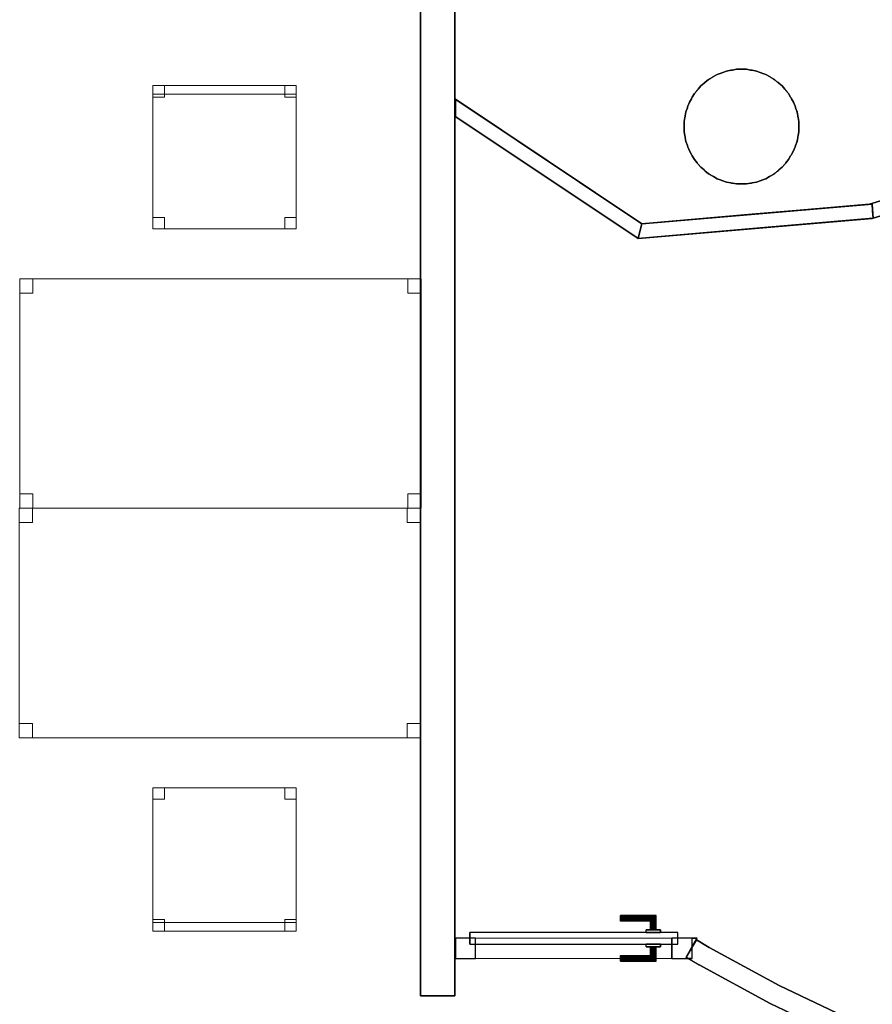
# Model space of a CAD drawing. Header units: metres. Extents: x 391.1 to 427.5, y 12.7 to 28.4.
# Tile 26 of 135: x 408.2 to 411.2, y 18.1 to 21.5. Entities that reach past the tile are written whole.
import ezdxf

# ---------------------------------------------------------------- set-up
doc = ezdxf.new("R2010")
doc.units = ezdxf.units.M
doc.layers.add('01_CARPINTERIA', color=5, linetype='Continuous', lineweight=25, true_color=0x0000ff)
doc.layers.add('01_SUELOS', color=7, linetype='Continuous', lineweight=25, true_color=0x007f00)
for name, color, linetype, lineweight in [('02_MOBILIARIO', 7, 'Continuous', 18), ('A-COLS-____-MCUT', 7, 'Continuous', 18), ('A-COLS-____-OTLN', 7, 'Continuous', 18), ('A-DETL-____-MBND', 7, 'Continuous', 18), ('A-GENM-____-OTLN', 7, 'Continuous', 18), ('A-WALL-____-MCUT', 7, 'Continuous', 25), ('A-WALL-____-OTLN', 7, 'Continuous', 25)]:
    doc.layers.add(name, color=color, linetype=linetype, lineweight=lineweight)

# ---------------------------------------------------------------- blocks, each defined once
blk = doc.blocks.new('Family - Pilar P1-154596-04_PCI_P1')
at = {"layer": 'A-COLS-____-MCUT', "color": 253, "true_color": 0xaaaaaa}
for start, end in [(360, 180), (180, 360)]:
    blk.add_arc((0.2, 0.2), 0.2, start, end, dxfattribs=at)
at = {"layer": 'A-COLS-____-OTLN', "color": 253, "true_color": 0xaaaaaa}
for start, end in [(360, 180), (180, 360)]:
    blk.add_arc((0.2, 0.2), 0.2, start, end, dxfattribs=at)
blk = doc.blocks.new('Family - Mampara P1-154651-04_PCI_P1')
at = {"layer": 'A-WALL-____-MCUT', "color": 253, "true_color": 0xaaaaaa}
for p, q in [((-0.0334, 0.05), (0, 0)), ((0.7484, 0.05), (-0.0334, 0.05)), ((0.7658, 0), (0.7484, 0.05)), ((0, 0), (0.7658, 0))]:
    blk.add_line(p, q, dxfattribs=at)
at = {"layer": 'A-WALL-____-OTLN', "color": 253, "true_color": 0xaaaaaa}
for p, q in [((-0.0334, 0.05), (0, 0)), ((0.7484, 0.05), (-0.0334, 0.05)), ((0.7658, 0), (0.7484, 0.05)), ((0, 0), (0.7658, 0))]:
    blk.add_line(p, q, dxfattribs=at)
at = {"layer": 'A-WALL-____-OTLN', "color": 253, "lineweight": 18, "true_color": 0xaaaaaa}
blk.add_line((0, 0), (0.7658, 0), dxfattribs=at)
blk = doc.blocks.new('Family - Envans P1-154785-04_PCI_P1')
at = {"layer": 'A-WALL-____-MCUT', "color": 253, "true_color": 0xaaaaaa}
for p, q in [((4.1002, 0.12), (0, 0.12)), ((0, 0.12), (0, 0)), ((0, 0), (4.1002, 0))]:
    blk.add_line(p, q, dxfattribs=at)
at = {"layer": 'A-WALL-____-OTLN', "color": 253, "true_color": 0xaaaaaa}
for p, q in [((4.1002, 0.12), (0, 0.12)), ((0, 0.12), (0, 0)), ((0, 0), (4.1002, 0))]:
    blk.add_line(p, q, dxfattribs=at)
at = {"layer": 'A-WALL-____-OTLN', "color": 253, "lineweight": 18, "true_color": 0xaaaaaa}
blk.add_line((0, 0), (4.1002, 0), dxfattribs=at)
blk = doc.blocks.new('Family - LONDR55-XX_ZZ-ARQ-CAA-M3D-Londres55-154851-04_PCI_P1')
at = {"layer": '01_CARPINTERIA', "color": 161, "true_color": 0xaaaaff}
for p, q in [((0.5752, 0.1487), (0.5752, 0.15)), ((0.5752, 0.15), (0.5752, 0.1487)), ((0.7002, 0.15), (0.5752, 0.15)), ((0.5752, 0.145), (0.5752, 0.1487)), ((0.5752, 0.1487), (0.5752, 0.145)), ((0.6989, 0.1487), (0.5752, 0.1487)), ((0.6989, 0.1487), (0.5752, 0.1487)), ((0.5752, 0.14), (0.5752, 0.145)), ((0.5752, 0.145), (0.5752, 0.14)), ((0.6952, 0.145), (0.5752, 0.145)), ((0.6952, 0.145), (0.5752, 0.145)), ((0.5752, 0.135), (0.5752, 0.14)), ((0.5752, 0.14), (0.5752, 0.135)), ((0.5752, 0.14), (0.6902, 0.14)), ((0.6902, 0.14), (0.5752, 0.14)), ((0.6852, 0.135), (0.6902, 0.14)), ((0.6902, 0.14), (0.6852, 0.135)), ((0.6952, 0.145), (0.6902, 0.14)), ((0.6902, 0.14), (0.6952, 0.145)), ((0.6902, 0.14), (0.6902, 0.1)), ((0.6902, 0.1), (0.6902, 0.14)), ((0.6989, 0.1487), (0.6952, 0.145)), ((0.6952, 0.145), (0.6989, 0.1487)), ((0.6952, 0.1), (0.6952, 0.145)), ((0.6952, 0.1), (0.6952, 0.145)), ((0.7002, 0.15), (0.6989, 0.1487)), ((0.6989, 0.1487), (0.7002, 0.15)), ((0.6989, 0.1), (0.6989, 0.1487)), ((0.6989, 0.1), (0.6989, 0.1487)), ((0.7002, 0.1), (0.7002, 0.15)), ((0.5752, 0.135), (0.5752, 0.1313)), ((0.5752, 0.1313), (0.5752, 0.135)), ((0.6852, 0.135), (0.5752, 0.135)), ((0.6852, 0.135), (0.5752, 0.135)), ((0.5752, 0.1313), (0.5752, 0.13)), ((0.5752, 0.13), (0.5752, 0.1313)), ((0.6816, 0.1313), (0.5752, 0.1313)), ((0.6816, 0.1313), (0.5752, 0.1313)), ((0.6802, 0.13), (0.5752, 0.13)), ((0.6802, 0.13), (0.6816, 0.1313)), ((0.6816, 0.1313), (0.6802, 0.13)), ((0.6802, 0.1), (0.6802, 0.13)), ((0.6816, 0.1313), (0.6852, 0.135)), ((0.6852, 0.135), (0.6816, 0.1313)), ((0.6816, 0.1), (0.6816, 0.1313)), ((0.6816, 0.1), (0.6816, 0.1313)), ((0.6852, 0.1), (0.6852, 0.135)), ((0.6852, 0.1), (0.6852, 0.135)), ((0.07, 0.07), (0, 0.07)), ((0, 0.07), (0, 0)), ((0.07, 0.07), (0, 0.07)), ((0, 0), (0, 0.07)), ((0.7752, 0.09), (0.05, 0.09)), ((0.05, 0.09), (0.05, 0.05)), ((0.7752, 0.09), (0.05, 0.09)), ((0.05, 0.05), (0.05, 0.09)), ((0.07, 0), (0.07, 0.07)), ((0.07, 0), (0.07, 0.07)), ((0.7152, 0.1), (0.6652, 0.1)), ((0.6652, 0.1), (0.7152, 0.1)), ((0.6652, 0.09), (0.6652, 0.1)), ((0.6652, 0.09), (0.6652, 0.1)), ((0.7152, 0.09), (0.6652, 0.09)), ((0.6652, 0.09), (0.7152, 0.09)), ((0.6816, 0.1), (0.6802, 0.1)), ((0.6802, 0.1), (0.6816, 0.1)), ((0.6852, 0.1), (0.6816, 0.1)), ((0.6816, 0.1), (0.6852, 0.1)), ((0.6902, 0.1), (0.6852, 0.1)), ((0.6852, 0.1), (0.6902, 0.1)), ((0.6952, 0.1), (0.6902, 0.1)), ((0.6902, 0.1), (0.6952, 0.1)), ((0.6952, 0.1), (0.6989, 0.1)), ((0.6989, 0.1), (0.6952, 0.1)), ((0.6989, 0.1), (0.7002, 0.1)), ((0.7002, 0.1), (0.6989, 0.1)), ((0.7152, 0.09), (0.7152, 0.1)), ((0.7152, 0.1), (0.7152, 0.09)), ((0.8252, 0.07), (0.7552, 0.07)), ((0.7552, 0.07), (0.7552, 0)), ((0.8252, 0.07), (0.7552, 0.07)), ((0.7552, 0), (0.7552, 0.07)), ((0.7752, 0.05), (0.7752, 0.09)), ((0.7752, 0.05), (0.7752, 0.09)), ((0.8252, 0), (0.8252, 0.07)), ((0.8252, 0), (0.8252, 0.07)), ((0.05, 0.05), (0.7752, 0.05)), ((0.05, 0.05), (0.7752, 0.05)), ((0.6652, 0.05), (0.7152, 0.05)), ((0.7152, 0.05), (0.6652, 0.05)), ((0.6652, 0.04), (0.6652, 0.05)), ((0.6652, 0.04), (0.6652, 0.05)), ((0.6652, 0.04), (0.7152, 0.04)), ((0.7152, 0.04), (0.6652, 0.04)), ((0.6816, 0.04), (0.6802, 0.04)), ((0.6802, 0.04), (0.6816, 0.04)), ((0.6802, 0.01), (0.6802, 0.04)), ((0.6852, 0.04), (0.6816, 0.04)), ((0.6816, 0.04), (0.6852, 0.04)), ((0.6816, 0.0087), (0.6816, 0.04)), ((0.6816, 0.0087), (0.6816, 0.04)), ((0.6852, 0.04), (0.6902, 0.04)), ((0.6902, 0.04), (0.6852, 0.04)), ((0.6852, 0.005), (0.6852, 0.04)), ((0.6852, 0.005), (0.6852, 0.04)), ((0.6902, 0.04), (0.6952, 0.04)), ((0.6952, 0.04), (0.6902, 0.04)), ((0.6902, 0.04), (0.6902, 0)), ((0.6902, 0), (0.6902, 0.04)), ((0.6952, 0.04), (0.6989, 0.04)), ((0.6989, 0.04), (0.6952, 0.04)), ((0.6952, -0.005), (0.6952, 0.04)), ((0.6952, -0.005), (0.6952, 0.04)), ((0.6989, 0.04), (0.7002, 0.04)), ((0.7002, 0.04), (0.6989, 0.04)), ((0.6989, -0.0087), (0.6989, 0.04)), ((0.6989, -0.0087), (0.6989, 0.04)), ((0.7002, -0.01), (0.7002, 0.04)), ((0.7152, 0.04), (0.7152, 0.05)), ((0.7152, 0.05), (0.7152, 0.04)), ((0, 0), (0.07, 0)), ((0, 0), (0.07, 0)), ((0.5752, 0.0087), (0.5752, 0.01)), ((0.5752, 0.01), (0.5752, 0.0087)), ((0.5752, 0.01), (0.6802, 0.01)), ((0.5752, 0.005), (0.5752, 0.0087)), ((0.5752, 0.0087), (0.5752, 0.005)), ((0.5752, 0.0087), (0.6816, 0.0087)), ((0.5752, 0.0087), (0.6816, 0.0087)), ((0.5752, 0), (0.5752, 0.005)), ((0.5752, 0.005), (0.5752, 0)), ((0.5752, 0.005), (0.6852, 0.005)), ((0.5752, 0.005), (0.6852, 0.005)), ((0.5752, -0.005), (0.5752, 0)), ((0.5752, 0), (0.5752, -0.005)), ((0.6902, 0), (0.5752, 0)), ((0.5752, 0), (0.6902, 0)), ((0.6816, 0.0087), (0.6802, 0.01)), ((0.6802, 0.01), (0.6816, 0.0087)), ((0.6852, 0.005), (0.6816, 0.0087)), ((0.6816, 0.0087), (0.6852, 0.005)), ((0.6902, 0), (0.6852, 0.005)), ((0.6852, 0.005), (0.6902, 0)), ((0.6952, -0.005), (0.6902, 0)), ((0.7552, 0), (0.8252, 0)), ((0.7552, 0), (0.8252, 0)), ((0.5752, -0.005), (0.5752, -0.0087)), ((0.5752, -0.0087), (0.5752, -0.005)), ((0.5752, -0.005), (0.6952, -0.005)), ((0.5752, -0.005), (0.6952, -0.005)), ((0.5752, -0.0087), (0.5752, -0.01)), ((0.5752, -0.01), (0.5752, -0.0087)), ((0.5752, -0.0087), (0.6989, -0.0087)), ((0.5752, -0.0087), (0.6989, -0.0087)), ((0.5752, -0.01), (0.7002, -0.01)), ((0.6902, 0), (0.6952, -0.005)), ((0.6952, -0.005), (0.6989, -0.0087)), ((0.6989, -0.0087), (0.6952, -0.005)), ((0.6989, -0.0087), (0.7002, -0.01)), ((0.7002, -0.01), (0.6989, -0.0087))]:
    blk.add_line(p, q, dxfattribs=at)
blk = doc.blocks.new('Family - Porta P1-154852-04_PCI_P1')
blk.add_blockref('Family - LONDR55-XX_ZZ-ARQ-CAA-M3D-Londres55-154851-04_PCI_P1', (0, 0))
blk = doc.blocks.new('Family - Envans P1-154955-04_PCI_P1')
at = {"layer": 'A-WALL-____-MCUT', "color": 253, "true_color": 0xaaaaaa}
for p, q in [((0.8435, 0.07), (0.8435, 0)), ((0.8458, 0.07), (0.8435, 0.07)), ((0.8458, 0), (0.8458, 0.07)), ((0.0183, 0.0311), (0, 0)), ((0, 0), (0.0183, 0)), ((0.0183, 0), (0.0183, 0.0311)), ((0.8435, 0), (0.8458, 0))]:
    blk.add_line(p, q, dxfattribs=at)
at = {"layer": 'A-WALL-____-OTLN', "color": 253, "true_color": 0xaaaaaa}
for p, q in [((0.8435, 0.07), (0.8435, 0)), ((0.8435, 0.07), (0.8458, 0.07)), ((0.8458, 0.07), (0.8458, 0)), ((0.0183, 0.0311), (0, 0)), ((0.0183, 0), (0, 0)), ((0.0183, 0), (0.0183, 0.0311)), ((0.8458, 0), (0.8435, 0))]:
    blk.add_line(p, q, dxfattribs=at)
at = {"layer": 'A-WALL-____-OTLN', "color": 253, "lineweight": 18, "true_color": 0xaaaaaa}
blk.add_line((0, 0), (0.8458, 0), dxfattribs=at)
blk = doc.blocks.new('Family - Vano de puerta P1-154957-04_PCI_P1')
at = {"layer": 'A-GENM-____-OTLN', "color": 253, "true_color": 0xaaaaaa}
for p, q in [((409.7493, 18.3096), (409.7493, 18.2396)), ((410.5745, 18.3096), (409.7493, 18.3096)), ((409.7493, 18.3096), (409.7493, 18.2396)), ((409.7493, 18.3096), (410.5745, 18.3096)), ((410.5745, 18.2396), (410.5745, 18.3096)), ((410.5745, 18.3096), (410.5745, 18.2396)), ((409.7493, 18.2396), (410.5745, 18.2396)), ((410.5745, 18.2396), (409.7493, 18.2396))]:
    blk.add_line(p, q, dxfattribs=at)
blk = doc.blocks.new('Family - Cadira d_Oficina_P1-155024-04_PCI_P1')
at = {"layer": 'A-DETL-____-MBND', "color": 253, "true_color": 0xaaaaaa}
for p, q in [((0, 0.46), (0, 0.5)), ((0, 0.5), (0.04, 0.5)), ((0.04, 0.5), (0, 0.5)), ((0, 0.5), (0, 0.46)), ((0, 0), (0, 0.5)), ((0, 0.5), (0.5, 0.5)), ((0.5, 0.5), (0, 0.5)), ((0, 0.5), (0, 0)), ((0, 0.47), (0, 0.5)), ((0, 0.5), (0.5, 0.5)), ((0.5, 0.5), (0, 0.5)), ((0, 0.5), (0, 0.47)), ((0.04, 0.5), (0.04, 0.46)), ((0.04, 0.46), (0.04, 0.5)), ((0.46, 0.46), (0.46, 0.5)), ((0.46, 0.5), (0.5, 0.5)), ((0.5, 0.5), (0.46, 0.5)), ((0.46, 0.5), (0.46, 0.46)), ((0.5, 0.5), (0.5, 0)), ((0.5, 0), (0.5, 0.5)), ((0.5, 0.5), (0.5, 0.47)), ((0.5, 0.47), (0.5, 0.5)), ((0.5, 0.5), (0.5, 0.46)), ((0.5, 0.46), (0.5, 0.5)), ((0.5, 0.47), (0, 0.47)), ((0, 0.47), (0.5, 0.47)), ((0.04, 0.46), (0, 0.46)), ((0, 0.46), (0.04, 0.46)), ((0.5, 0.46), (0.46, 0.46)), ((0.46, 0.46), (0.5, 0.46)), ((0, 0), (0, 0.04)), ((0, 0.04), (0.04, 0.04)), ((0.04, 0.04), (0, 0.04)), ((0, 0.04), (0, 0)), ((0.04, 0.04), (0.04, 0)), ((0.04, 0), (0.04, 0.04)), ((0.46, 0), (0.46, 0.04)), ((0.46, 0.04), (0.5, 0.04)), ((0.5, 0.04), (0.46, 0.04)), ((0.46, 0.04), (0.46, 0)), ((0.5, 0.04), (0.5, 0)), ((0.5, 0), (0.5, 0.04)), ((0.5, 0), (0, 0)), ((0, 0), (0.5, 0)), ((0.04, 0), (0, 0)), ((0, 0), (0.04, 0)), ((0.5, 0), (0.46, 0)), ((0.46, 0), (0.5, 0))]:
    blk.add_line(p, q, dxfattribs=at)
blk = doc.blocks.new('Family - Envans P1-155028-04_PCI_P1')
at = {"layer": 'A-WALL-____-MCUT', "color": 253, "true_color": 0xaaaaaa}
for p, q in [((5.7124, 0.9901), (5.7111, 0.9892)), ((5.7111, 0.9892), (5.7517, 0.9323)), ((5.7517, 0.9323), (5.7124, 0.9901)), ((5.6294, 0.9328), (5.3926, 0.787)), ((5.6535, 0.9494), (5.6294, 0.9328)), ((5.6941, 0.8924), (5.6535, 0.9494)), ((5.7438, 0.9267), (5.7479, 0.9296)), ((5.7476, 0.9293), (5.7438, 0.9267)), ((5.7517, 0.9322), (5.7476, 0.9293)), ((5.7479, 0.9296), (5.7517, 0.9323)), ((5.7517, 0.9323), (5.7517, 0.9322)), ((5.7517, 0.9322), (5.7517, 0.9322)), ((5.4277, 0.7265), (5.6677, 0.8742)), ((5.6677, 0.8742), (5.6941, 0.8924)), ((0.0355, 0.8037), (0.0202, 0.7777)), ((0.0799, 0.7765), (0.0355, 0.8037)), ((0.0202, 0.7777), (0.0202, 0.7388)), ((0.3246, 0.6443), (0.0799, 0.7765)), ((5.3926, 0.787), (5.1484, 0.6538)), ((0.0202, 0.7388), (0.0074, 0.7388)), ((0.0074, 0.7388), (0.045, 0.7158)), ((5.1803, 0.5915), (5.4277, 0.7265)), ((0.045, 0.7158), (0.2929, 0.5819)), ((5.1484, 0.6538), (4.8976, 0.5336)), ((0.5759, 0.5251), (0.3246, 0.6443)), ((4.9262, 0.4697), (5.1803, 0.5915)), ((0.2929, 0.5819), (0.5475, 0.461)), ((0.8331, 0.4191), (0.5759, 0.5251)), ((4.8976, 0.5336), (4.6408, 0.4266)), ((0.5475, 0.461), (0.8081, 0.3537)), ((4.6661, 0.3613), (4.9262, 0.4697)), ((1.0954, 0.3268), (0.8331, 0.4191)), ((4.6408, 0.4266), (4.3788, 0.3333)), ((0.8081, 0.3537), (1.0739, 0.2602)), ((4.4006, 0.2667), (4.6661, 0.3613)), ((1.3623, 0.2483), (1.0954, 0.3268)), ((4.3788, 0.3333), (4.1123, 0.2538)), ((1.0739, 0.2602), (1.3443, 0.1807)), ((1.6329, 0.1839), (1.3623, 0.2483)), ((4.1123, 0.2538), (3.842, 0.1883)), ((4.1306, 0.1862), (4.4006, 0.2667)), ((1.3443, 0.1807), (1.6184, 0.1154)), ((1.9064, 0.1338), (1.6329, 0.1839)), ((3.842, 0.1883), (3.5686, 0.1371)), ((3.8567, 0.1198), (4.1306, 0.1862)), ((1.6184, 0.1154), (1.8956, 0.0646)), ((2.1823, 0.098), (1.9064, 0.1338)), ((3.5686, 0.1371), (3.2929, 0.1002)), ((3.5797, 0.0679), (3.8567, 0.1198)), ((2.4596, 0.0768), (2.1823, 0.098)), ((2.7376, 0.07), (2.4596, 0.0768)), ((3.0157, 0.0779), (2.7376, 0.07)), ((3.2929, 0.1002), (3.0157, 0.0779)), ((1.8956, 0.0646), (2.1751, 0.0284)), ((3.3004, 0.0306), (3.5797, 0.0679)), ((2.1751, 0.0284), (2.4561, 0.0068)), ((2.4561, 0.0068), (2.7378, 0)), ((2.7378, 0), (3.0195, 0.0079)), ((3.0195, 0.0079), (3.3004, 0.0306))]:
    blk.add_line(p, q, dxfattribs=at)
at = {"layer": 'A-WALL-____-OTLN', "color": 253, "true_color": 0xaaaaaa}
for p, q in [((5.7124, 0.9901), (5.7111, 0.9892)), ((5.7517, 0.9323), (5.7111, 0.9892)), ((5.7124, 0.9901), (5.7517, 0.9323)), ((5.3926, 0.787), (5.6294, 0.9328)), ((5.6294, 0.9328), (5.6535, 0.9494)), ((5.6535, 0.9494), (5.6941, 0.8924)), ((5.7438, 0.9267), (5.7517, 0.9323)), ((5.7438, 0.9267), (5.7517, 0.9323)), ((5.7517, 0.9322), (5.7438, 0.9267)), ((5.7438, 0.9267), (5.7517, 0.9322)), ((5.7479, 0.9296), (5.7438, 0.9267)), ((5.7476, 0.9293), (5.7438, 0.9267)), ((5.7476, 0.9293), (5.7517, 0.9322)), ((5.7479, 0.9296), (5.7517, 0.9323)), ((5.7517, 0.9322), (5.7517, 0.9323)), ((5.7517, 0.9323), (5.7517, 0.9322)), ((5.7517, 0.9322), (5.7517, 0.9323)), ((5.7517, 0.9322), (5.7517, 0.9322)), ((5.6677, 0.8742), (5.4277, 0.7265)), ((5.6941, 0.8924), (5.6677, 0.8742)), ((0.0355, 0.8037), (0, 0.7433)), ((0.0355, 0.8037), (0.0799, 0.7765)), ((0, 0.7433), (0.0202, 0.7777)), ((0.0202, 0.7777), (0.0202, 0.7388)), ((0.0799, 0.7765), (0.3246, 0.6443)), ((5.1484, 0.6538), (5.3926, 0.787)), ((0.0074, 0.7388), (0, 0.7433)), ((0, 0.7433), (0.045, 0.7158)), ((0.0202, 0.7388), (0.0074, 0.7388)), ((5.4277, 0.7265), (5.1803, 0.5915)), ((0.2929, 0.5819), (0.045, 0.7158)), ((4.8976, 0.5336), (5.1484, 0.6538)), ((0.3246, 0.6443), (0.5759, 0.5251)), ((5.1803, 0.5915), (4.9262, 0.4697)), ((0.5475, 0.461), (0.2929, 0.5819)), ((0.5759, 0.5251), (0.8331, 0.4191)), ((4.6408, 0.4266), (4.8976, 0.5336)), ((0.8081, 0.3537), (0.5475, 0.461)), ((4.9262, 0.4697), (4.6661, 0.3613)), ((0.8331, 0.4191), (1.0954, 0.3268)), ((4.3788, 0.3333), (4.6408, 0.4266)), ((1.0739, 0.2602), (0.8081, 0.3537)), ((4.6661, 0.3613), (4.4006, 0.2667)), ((1.0954, 0.3268), (1.3623, 0.2483)), ((4.1123, 0.2538), (4.3788, 0.3333)), ((1.3443, 0.1807), (1.0739, 0.2602)), ((1.3623, 0.2483), (1.6329, 0.1839)), ((3.842, 0.1883), (4.1123, 0.2538)), ((4.4006, 0.2667), (4.1306, 0.1862)), ((1.6184, 0.1154), (1.3443, 0.1807)), ((1.6329, 0.1839), (1.9064, 0.1338)), ((3.5686, 0.1371), (3.842, 0.1883)), ((4.1306, 0.1862), (3.8567, 0.1198)), ((1.8956, 0.0646), (1.6184, 0.1154)), ((1.9064, 0.1338), (2.1823, 0.098)), ((3.2929, 0.1002), (3.5686, 0.1371)), ((3.8567, 0.1198), (3.5797, 0.0679)), ((2.1823, 0.098), (2.4596, 0.0768)), ((2.4596, 0.0768), (2.7376, 0.07)), ((2.7376, 0.07), (3.0157, 0.0779)), ((3.0157, 0.0779), (3.2929, 0.1002)), ((2.1751, 0.0284), (1.8956, 0.0646)), ((3.5797, 0.0679), (3.3004, 0.0306)), ((2.4561, 0.0068), (2.1751, 0.0284)), ((2.7378, 0), (2.4561, 0.0068)), ((3.0195, 0.0079), (2.7378, 0)), ((3.3004, 0.0306), (3.0195, 0.0079))]:
    blk.add_line(p, q, dxfattribs=at)
blk = doc.blocks.new('Family - Mampara P1-155043-04_PCI_P1')
at = {"layer": 'A-WALL-____-MCUT', "color": 253, "true_color": 0xaaaaaa}
for p, q in [((0.0084, 0.024), (0.0176, 0.0499)), ((0.0176, 0.05), (0.0175, 0.05)), ((0.0175, 0.05), (0.404, 0.05)), ((0.0176, 0.0499), (0.0176, 0.05)), ((0.404, 0.05), (0.8232, 0.05)), ((0.8232, 0.05), (0.8232, 0.026)), ((0, 0), (0.0084, 0.024)), ((0.4283, 0), (0, 0)), ((0.8232, 0), (0.4283, 0)), ((0.8232, 0.026), (0.8232, 0))]:
    blk.add_line(p, q, dxfattribs=at)
at = {"layer": 'A-WALL-____-OTLN', "color": 253, "true_color": 0xaaaaaa}
for p, q in [((0.0176, 0.0499), (0, 0)), ((0.0176, 0.0499), (0, 0)), ((0.0176, 0.0499), (0.0084, 0.024)), ((0.0175, 0.05), (0.0176, 0.0499)), ((0.0175, 0.05), (0.0176, 0.05)), ((0.0175, 0.05), (0.0176, 0.0499)), ((0.0175, 0.05), (0.8232, 0.05)), ((0.8232, 0.05), (0.0175, 0.05)), ((0.404, 0.05), (0.0175, 0.05)), ((0.0176, 0.05), (0.0176, 0.0499)), ((0.8232, 0.05), (0.404, 0.05)), ((0.8232, 0.05), (0.8232, 0)), ((0.8232, 0), (0.8232, 0.05)), ((0.8232, 0.026), (0.8232, 0.05)), ((0.0084, 0.024), (0, 0)), ((0.8232, 0), (0.8232, 0.026)), ((0.8232, 0), (0, 0)), ((0, 0), (0.8232, 0)), ((0, 0), (0.4283, 0)), ((0.4283, 0), (0.8232, 0))]:
    blk.add_line(p, q, dxfattribs=at)
at = {"layer": 'A-WALL-____-OTLN', "color": 253, "lineweight": 18, "true_color": 0xaaaaaa}
blk.add_line((0, 0), (0.8232, 0), dxfattribs=at)
blk = doc.blocks.new('Family - LONDR55-XX_ZZ-ARQ-CAA-M3D-Londres55-155045-04_PCI_P1')
at = {"layer": '01_SUELOS', "color": 9, "true_color": 0xaad4aa}
for p, q in [((11.3298, 4.9888), (11.3298, 8.989)), ((11.3298, 8.989), (11.3298, 4.9888)), ((14.3193, 8.1388), (12.9062, 7.6988)), ((12.9062, 7.6988), (14.3193, 8.1388)), ((11.4498, 8.0556), (11.4498, 4.9888)), ((11.4498, 4.9888), (11.4498, 8.0556)), ((12.0892, 7.6288), (11.4498, 8.0556)), ((11.4498, 8.0556), (12.0892, 7.6288)), ((12.9062, 7.6988), (12.0892, 7.6288)), ((12.0892, 7.6288), (12.9062, 7.6988)), ((11.4498, 4.9888), (11.3298, 4.9888)), ((11.3298, 4.9888), (11.4498, 4.9888))]:
    blk.add_line(p, q, dxfattribs=at)
blk = doc.blocks.new('Family - Cadira d_Oficina_P1-155129-04_PCI_P1')
at = {"layer": 'A-DETL-____-MBND', "color": 253, "true_color": 0xaaaaaa}
for p, q in [((0, 0.46), (0, 0.5)), ((0, 0.5), (0.04, 0.5)), ((0.04, 0.5), (0, 0.5)), ((0, 0.5), (0, 0.46)), ((0, 0.5), (0.5, 0.5)), ((0, 0), (0, 0.5)), ((0.5, 0.5), (0, 0.5)), ((0, 0.5), (0, 0)), ((0.04, 0.5), (0.04, 0.46)), ((0.04, 0.46), (0.04, 0.5)), ((0.46, 0.46), (0.46, 0.5)), ((0.46, 0.5), (0.5, 0.5)), ((0.5, 0.5), (0.46, 0.5)), ((0.46, 0.5), (0.46, 0.46)), ((0.5, 0.5), (0.5, 0.46)), ((0.5, 0.46), (0.5, 0.5)), ((0.5, 0.5), (0.5, 0)), ((0.5, 0), (0.5, 0.5)), ((0.04, 0.46), (0, 0.46)), ((0, 0.46), (0.04, 0.46)), ((0.5, 0.46), (0.46, 0.46)), ((0.46, 0.46), (0.5, 0.46)), ((0, 0), (0, 0.04)), ((0, 0.04), (0.04, 0.04)), ((0.04, 0.04), (0, 0.04)), ((0, 0.04), (0, 0)), ((0.04, 0.04), (0.04, 0)), ((0.04, 0), (0.04, 0.04)), ((0.46, 0), (0.46, 0.04)), ((0.46, 0.04), (0.5, 0.04)), ((0.5, 0.04), (0.46, 0.04)), ((0.46, 0.04), (0.46, 0)), ((0.5, 0.04), (0.5, 0)), ((0.5, 0), (0.5, 0.04)), ((0, 0), (0, 0.03)), ((0, 0.03), (0.5, 0.03)), ((0.5, 0.03), (0, 0.03)), ((0, 0.03), (0, 0)), ((0.5, 0), (0, 0)), ((0, 0), (0.5, 0)), ((0.04, 0), (0, 0)), ((0, 0), (0.04, 0)), ((0.5, 0), (0, 0)), ((0, 0), (0.5, 0)), ((0.5, 0), (0.46, 0)), ((0.5, 0.03), (0.5, 0)), ((0.5, 0), (0.5, 0.03)), ((0.46, 0), (0.5, 0))]:
    blk.add_line(p, q, dxfattribs=at)
blk = doc.blocks.new('Family - Taula 140X80_P1-155148-04_PCI_P1')
at = {"layer": 'A-DETL-____-MBND', "color": 253, "true_color": 0xaaaaaa}
for p, q in [((0, 0.8001), (1.4, 0.8001)), ((0, 0), (0, 0.8001)), ((1.4, 0.8001), (0, 0.8001)), ((0, 0.8001), (0, 0)), ((0, 0.8001), (0.0464, 0.8001)), ((0, 0.7501), (0, 0.8001)), ((0.0464, 0.8001), (0, 0.8001)), ((0, 0.8001), (0, 0.7501)), ((0.0464, 0.8001), (0.0464, 0.7501)), ((0.0464, 0.7501), (0.0464, 0.8001)), ((1.3536, 0.8001), (1.4, 0.8001)), ((1.3536, 0.7501), (1.3536, 0.8001)), ((1.4, 0.8001), (1.3536, 0.8001)), ((1.3536, 0.8001), (1.3536, 0.7501)), ((1.4, 0.8001), (1.4, 0)), ((1.4, 0), (1.4, 0.8001)), ((1.4, 0.8001), (1.4, 0.7501)), ((1.4, 0.7501), (1.4, 0.8001)), ((0.0464, 0.7501), (0, 0.7501)), ((0, 0.7501), (0.0464, 0.7501)), ((1.4, 0.7501), (1.3536, 0.7501)), ((1.3536, 0.7501), (1.4, 0.7501)), ((0, 0.05), (0.0464, 0.05)), ((0, 0), (0, 0.05)), ((0.0464, 0.05), (0, 0.05)), ((0, 0.05), (0, 0)), ((0.0464, 0.05), (0.0464, 0)), ((0.0464, 0), (0.0464, 0.05)), ((1.3536, 0.05), (1.4, 0.05)), ((1.3536, 0), (1.3536, 0.05)), ((1.4, 0.05), (1.3536, 0.05)), ((1.3536, 0.05), (1.3536, 0)), ((1.4, 0.05), (1.4, 0)), ((1.4, 0), (1.4, 0.05)), ((1.4, 0), (0, 0)), ((0, 0), (1.4, 0)), ((0, 0), (0.0464, 0)), ((1.4, 0), (1.3536, 0)), ((1.3536, 0), (1.4, 0)), ((0.0464, 0), (0, 0))]:
    blk.add_line(p, q, dxfattribs=at)
blk = doc.blocks.new('Family - Paviment P1-155152-04_PCI_P1')
at = {"layer": '01_SUELOS', "color": 9, "true_color": 0xaad4aa}
for p, q in [((0, 1.4587), (0, 0.4356)), ((0, 0.4356), (0, 1.4587)), ((0.9026, 0.5131), (0.9153, 0.5204)), ((0.9153, 0.5204), (0.9026, 0.5131)), ((0.9153, 0.5204), (0.929, 0.5254)), ((0.929, 0.5254), (0.9153, 0.5204)), ((0.929, 0.5254), (0.9316, 0.5266)), ((0.9316, 0.5266), (0.929, 0.5254)), ((0.9316, 0.5266), (0.9344, 0.5274)), ((0.9344, 0.5274), (0.9316, 0.5266)), ((0.9344, 0.5274), (0.9481, 0.5324)), ((0.9481, 0.5324), (0.9344, 0.5274)), ((0.9481, 0.5324), (0.9625, 0.5349)), ((0.9625, 0.5349), (0.9481, 0.5324)), ((0.9625, 0.5349), (0.9653, 0.5356)), ((0.9653, 0.5356), (0.9625, 0.5349)), ((0.9653, 0.5356), (0.9682, 0.5359)), ((0.9682, 0.5359), (0.9653, 0.5356)), ((0.9682, 0.5359), (0.9825, 0.5384)), ((0.9825, 0.5384), (0.9682, 0.5359)), ((0.9825, 0.5384), (1.0175, 0.5384)), ((1.0175, 0.5384), (0.9825, 0.5384)), ((1.0175, 0.5384), (1.0318, 0.5359)), ((1.0318, 0.5359), (1.0175, 0.5384)), ((1.0318, 0.5359), (1.0347, 0.5356)), ((1.0347, 0.5356), (1.0318, 0.5359)), ((1.0347, 0.5356), (1.0375, 0.5349)), ((1.0375, 0.5349), (1.0347, 0.5356)), ((1.0375, 0.5349), (1.0519, 0.5324)), ((1.0519, 0.5324), (1.0375, 0.5349)), ((1.0519, 0.5324), (1.0656, 0.5274)), ((1.0656, 0.5274), (1.0519, 0.5324)), ((1.0656, 0.5274), (1.0684, 0.5266)), ((1.0684, 0.5266), (1.0656, 0.5274)), ((1.0684, 0.5266), (1.071, 0.5254)), ((1.071, 0.5254), (1.0684, 0.5266)), ((1.071, 0.5254), (1.0847, 0.5204)), ((1.0847, 0.5204), (1.071, 0.5254)), ((1.0847, 0.5204), (1.0974, 0.5131)), ((1.0974, 0.5131), (1.0847, 0.5204)), ((0.8582, 0.4805), (0.8694, 0.4898)), ((0.8694, 0.4898), (0.8582, 0.4805)), ((0.8694, 0.4898), (0.8714, 0.4919)), ((0.8714, 0.4919), (0.8694, 0.4898)), ((0.8714, 0.4919), (0.8738, 0.4936)), ((0.8738, 0.4936), (0.8714, 0.4919)), ((0.8738, 0.4936), (0.885, 0.5029)), ((0.885, 0.5029), (0.8738, 0.4936)), ((0.885, 0.5029), (0.8976, 0.5102)), ((0.8976, 0.5102), (0.885, 0.5029)), ((0.8976, 0.5102), (0.9, 0.5119)), ((0.9, 0.5119), (0.8976, 0.5102)), ((0.9, 0.5119), (0.9026, 0.5131)), ((0.9026, 0.5131), (0.9, 0.5119)), ((1.0974, 0.5131), (1.1, 0.5119)), ((1.1, 0.5119), (1.0974, 0.5131)), ((1.1, 0.5119), (1.1024, 0.5102)), ((1.1024, 0.5102), (1.1, 0.5119)), ((1.1024, 0.5102), (1.115, 0.5029)), ((1.115, 0.5029), (1.1024, 0.5102)), ((1.115, 0.5029), (1.1262, 0.4936)), ((1.1262, 0.4936), (1.115, 0.5029)), ((1.1262, 0.4936), (1.1286, 0.4919)), ((1.1286, 0.4919), (1.1262, 0.4936)), ((1.1286, 0.4919), (1.1306, 0.4898)), ((1.1306, 0.4898), (1.1286, 0.4919)), ((1.1306, 0.4898), (1.1418, 0.4805)), ((1.1418, 0.4805), (1.1306, 0.4898)), ((1.4467, 0.068), (2.86, 0.5081)), ((2.86, 0.5081), (1.4467, 0.068)), ((0.8285, 0.4411), (0.8358, 0.4537)), ((0.8358, 0.4537), (0.8285, 0.4411)), ((0.8358, 0.4537), (0.8451, 0.4649)), ((0.8451, 0.4649), (0.8358, 0.4537)), ((0.8451, 0.4649), (0.8468, 0.4672)), ((0.8468, 0.4672), (0.8451, 0.4649)), ((0.8468, 0.4672), (0.8489, 0.4693)), ((0.8489, 0.4693), (0.8468, 0.4672)), ((0.8489, 0.4693), (0.8582, 0.4805)), ((0.8582, 0.4805), (0.8489, 0.4693)), ((1.1418, 0.4805), (1.1511, 0.4693)), ((1.1511, 0.4693), (1.1418, 0.4805)), ((1.1511, 0.4693), (1.1532, 0.4672)), ((1.1532, 0.4672), (1.1511, 0.4693)), ((1.1532, 0.4672), (1.1549, 0.4649)), ((1.1549, 0.4649), (1.1532, 0.4672)), ((1.1549, 0.4649), (1.1642, 0.4537)), ((1.1642, 0.4537), (1.1549, 0.4649)), ((1.1642, 0.4537), (1.1715, 0.4411)), ((1.1715, 0.4411), (1.1642, 0.4537)), ((0, 0.4356), (0.6526, 0)), ((0.6526, 0), (0, 0.4356)), ((0.8133, 0.4097), (0.8183, 0.4234)), ((0.8183, 0.4234), (0.8133, 0.4097)), ((0.8183, 0.4234), (0.8256, 0.436)), ((0.8256, 0.436), (0.8183, 0.4234)), ((0.8256, 0.436), (0.8268, 0.4387)), ((0.8268, 0.4387), (0.8256, 0.436)), ((0.8268, 0.4387), (0.8285, 0.4411)), ((0.8285, 0.4411), (0.8268, 0.4387)), ((1.1715, 0.4411), (1.1732, 0.4387)), ((1.1732, 0.4387), (1.1715, 0.4411)), ((1.1732, 0.4387), (1.1744, 0.436)), ((1.1744, 0.436), (1.1732, 0.4387)), ((1.1744, 0.436), (1.1817, 0.4234)), ((1.1817, 0.4234), (1.1744, 0.436)), ((1.1817, 0.4234), (1.1867, 0.4097)), ((1.1867, 0.4097), (1.1817, 0.4234)), ((0.8038, 0.3762), (0.8063, 0.3906)), ((0.8063, 0.3906), (0.8038, 0.3762)), ((0.8063, 0.3906), (0.8113, 0.4043)), ((0.8113, 0.4043), (0.8063, 0.3906)), ((0.8113, 0.4043), (0.8121, 0.4071)), ((0.8121, 0.4071), (0.8113, 0.4043)), ((0.8121, 0.4071), (0.8133, 0.4097)), ((0.8133, 0.4097), (0.8121, 0.4071)), ((1.1867, 0.4097), (1.1879, 0.4071)), ((1.1879, 0.4071), (1.1867, 0.4097)), ((1.1879, 0.4071), (1.1887, 0.4043)), ((1.1887, 0.4043), (1.1879, 0.4071)), ((1.1887, 0.4043), (1.1937, 0.3906)), ((1.1937, 0.3906), (1.1887, 0.4043)), ((1.1937, 0.3906), (1.1962, 0.3762)), ((1.1962, 0.3762), (1.1937, 0.3906)), ((0.8003, 0.3562), (0.8028, 0.3705)), ((0.8028, 0.3705), (0.8003, 0.3562)), ((0.8003, 0.3212), (0.8003, 0.3562)), ((0.8003, 0.3562), (0.8003, 0.3212)), ((0.8028, 0.3705), (0.803, 0.3734)), ((0.803, 0.3734), (0.8028, 0.3705)), ((0.803, 0.3734), (0.8038, 0.3762)), ((0.8038, 0.3762), (0.803, 0.3734)), ((1.1962, 0.3762), (1.197, 0.3734)), ((1.197, 0.3734), (1.1962, 0.3762)), ((1.197, 0.3734), (1.1972, 0.3705)), ((1.1972, 0.3705), (1.197, 0.3734)), ((1.1972, 0.3705), (1.1997, 0.3562)), ((1.1997, 0.3562), (1.1972, 0.3705)), ((1.1997, 0.3562), (1.1997, 0.3212)), ((1.1997, 0.3212), (1.1997, 0.3562)), ((0.8028, 0.3069), (0.8003, 0.3212)), ((0.8003, 0.3212), (0.8028, 0.3069)), ((1.1997, 0.3212), (1.1972, 0.3069)), ((1.1972, 0.3069), (1.1997, 0.3212)), ((0.803, 0.304), (0.8028, 0.3069)), ((0.8028, 0.3069), (0.803, 0.304)), ((0.8038, 0.3011), (0.803, 0.304)), ((0.803, 0.304), (0.8038, 0.3011)), ((0.8063, 0.2868), (0.8038, 0.3011)), ((0.8038, 0.3011), (0.8063, 0.2868)), ((0.8113, 0.2731), (0.8063, 0.2868)), ((0.8063, 0.2868), (0.8113, 0.2731)), ((1.1937, 0.2868), (1.1887, 0.2731)), ((1.1887, 0.2731), (1.1937, 0.2868)), ((1.1962, 0.3011), (1.1937, 0.2868)), ((1.1937, 0.2868), (1.1962, 0.3011)), ((1.197, 0.304), (1.1962, 0.3011)), ((1.1962, 0.3011), (1.197, 0.304)), ((1.1972, 0.3069), (1.197, 0.304)), ((1.197, 0.304), (1.1972, 0.3069)), ((0.8121, 0.2703), (0.8113, 0.2731)), ((0.8113, 0.2731), (0.8121, 0.2703)), ((0.8133, 0.2676), (0.8121, 0.2703)), ((0.8121, 0.2703), (0.8133, 0.2676)), ((0.8183, 0.2539), (0.8133, 0.2676)), ((0.8133, 0.2676), (0.8183, 0.2539)), ((0.8256, 0.2413), (0.8183, 0.2539)), ((0.8183, 0.2539), (0.8256, 0.2413)), ((0.8268, 0.2387), (0.8256, 0.2413)), ((0.8256, 0.2413), (0.8268, 0.2387)), ((1.1744, 0.2413), (1.1732, 0.2387)), ((1.1732, 0.2387), (1.1744, 0.2413)), ((1.1817, 0.2539), (1.1744, 0.2413)), ((1.1744, 0.2413), (1.1817, 0.2539)), ((1.1867, 0.2676), (1.1817, 0.2539)), ((1.1817, 0.2539), (1.1867, 0.2676)), ((1.1879, 0.2703), (1.1867, 0.2676)), ((1.1867, 0.2676), (1.1879, 0.2703)), ((1.1887, 0.2731), (1.1879, 0.2703)), ((1.1879, 0.2703), (1.1887, 0.2731)), ((0.8285, 0.2363), (0.8268, 0.2387)), ((0.8268, 0.2387), (0.8285, 0.2363)), ((0.8358, 0.2237), (0.8285, 0.2363)), ((0.8285, 0.2363), (0.8358, 0.2237)), ((0.8451, 0.2125), (0.8358, 0.2237)), ((0.8358, 0.2237), (0.8451, 0.2125)), ((0.8468, 0.2101), (0.8451, 0.2125)), ((0.8451, 0.2125), (0.8468, 0.2101)), ((0.8489, 0.2081), (0.8468, 0.2101)), ((0.8468, 0.2101), (0.8489, 0.2081)), ((0.8582, 0.1969), (0.8489, 0.2081)), ((0.8489, 0.2081), (0.8582, 0.1969)), ((1.1511, 0.2081), (1.1418, 0.1969)), ((1.1418, 0.1969), (1.1511, 0.2081)), ((1.1532, 0.2101), (1.1511, 0.2081)), ((1.1511, 0.2081), (1.1532, 0.2101)), ((1.1549, 0.2125), (1.1532, 0.2101)), ((1.1532, 0.2101), (1.1549, 0.2125)), ((1.1642, 0.2237), (1.1549, 0.2125)), ((1.1549, 0.2125), (1.1642, 0.2237)), ((1.1715, 0.2363), (1.1642, 0.2237)), ((1.1642, 0.2237), (1.1715, 0.2363)), ((1.1732, 0.2387), (1.1715, 0.2363)), ((1.1715, 0.2363), (1.1732, 0.2387)), ((0.8694, 0.1875), (0.8582, 0.1969)), ((0.8582, 0.1969), (0.8694, 0.1875)), ((0.8714, 0.1855), (0.8694, 0.1875)), ((0.8694, 0.1875), (0.8714, 0.1855)), ((0.8738, 0.1838), (0.8714, 0.1855)), ((0.8714, 0.1855), (0.8738, 0.1838)), ((0.885, 0.1744), (0.8738, 0.1838)), ((0.8738, 0.1838), (0.885, 0.1744)), ((0.8976, 0.1672), (0.885, 0.1744)), ((0.885, 0.1744), (0.8976, 0.1672)), ((1.115, 0.1744), (1.1024, 0.1672)), ((1.1024, 0.1672), (1.115, 0.1744)), ((1.1262, 0.1838), (1.115, 0.1744)), ((1.115, 0.1744), (1.1262, 0.1838)), ((1.1286, 0.1855), (1.1262, 0.1838)), ((1.1262, 0.1838), (1.1286, 0.1855)), ((1.1306, 0.1875), (1.1286, 0.1855)), ((1.1286, 0.1855), (1.1306, 0.1875)), ((1.1418, 0.1969), (1.1306, 0.1875)), ((1.1306, 0.1875), (1.1418, 0.1969)), ((0.9, 0.1655), (0.8976, 0.1672)), ((0.8976, 0.1672), (0.9, 0.1655)), ((0.9026, 0.1642), (0.9, 0.1655)), ((0.9, 0.1655), (0.9026, 0.1642)), ((0.9153, 0.157), (0.9026, 0.1642)), ((0.9026, 0.1642), (0.9153, 0.157)), ((0.929, 0.152), (0.9153, 0.157)), ((0.9153, 0.157), (0.929, 0.152)), ((0.9316, 0.1507), (0.929, 0.152)), ((0.929, 0.152), (0.9316, 0.1507)), ((0.9344, 0.15), (0.9316, 0.1507)), ((0.9316, 0.1507), (0.9344, 0.15)), ((0.9481, 0.145), (0.9344, 0.15)), ((0.9344, 0.15), (0.9481, 0.145)), ((0.9625, 0.1425), (0.9481, 0.145)), ((0.9481, 0.145), (0.9625, 0.1425)), ((0.9653, 0.1417), (0.9625, 0.1425)), ((0.9625, 0.1425), (0.9653, 0.1417)), ((0.9682, 0.1415), (0.9653, 0.1417)), ((0.9653, 0.1417), (0.9682, 0.1415)), ((0.9825, 0.1389), (0.9682, 0.1415)), ((0.9682, 0.1415), (0.9825, 0.1389)), ((1.0175, 0.1389), (0.9825, 0.1389)), ((0.9825, 0.1389), (1.0175, 0.1389)), ((1.0318, 0.1415), (1.0175, 0.1389)), ((1.0175, 0.1389), (1.0318, 0.1415)), ((1.0347, 0.1417), (1.0318, 0.1415)), ((1.0318, 0.1415), (1.0347, 0.1417)), ((1.0375, 0.1425), (1.0347, 0.1417)), ((1.0347, 0.1417), (1.0375, 0.1425)), ((1.0519, 0.145), (1.0375, 0.1425)), ((1.0375, 0.1425), (1.0519, 0.145)), ((1.0656, 0.15), (1.0519, 0.145)), ((1.0519, 0.145), (1.0656, 0.15)), ((1.0684, 0.1507), (1.0656, 0.15)), ((1.0656, 0.15), (1.0684, 0.1507)), ((1.071, 0.152), (1.0684, 0.1507)), ((1.0684, 0.1507), (1.071, 0.152)), ((1.0847, 0.157), (1.071, 0.152)), ((1.071, 0.152), (1.0847, 0.157)), ((1.0974, 0.1642), (1.0847, 0.157)), ((1.0847, 0.157), (1.0974, 0.1642)), ((1.1, 0.1655), (1.0974, 0.1642)), ((1.0974, 0.1642), (1.1, 0.1655)), ((1.1024, 0.1672), (1.1, 0.1655)), ((1.1, 0.1655), (1.1024, 0.1672)), ((0.6526, 0), (1.4467, 0.068)), ((1.4467, 0.068), (0.6526, 0))]:
    blk.add_line(p, q, dxfattribs=at)
blk = doc.blocks.new('Family - Mampara P1-155183-04_PCI_P1')
at = {"layer": 'A-WALL-____-MCUT', "color": 253, "true_color": 0xaaaaaa}
for p, q in [((0.0106, 0.0482), (0, 0)), ((1.4824, 0.05), (0.0022, 0.05)), ((0.0022, 0.05), (0.0106, 0.0482)), ((1.4767, 0), (1.4824, 0.05)), ((0, 0), (1.4767, 0))]:
    blk.add_line(p, q, dxfattribs=at)
at = {"layer": 'A-WALL-____-OTLN', "color": 253, "true_color": 0xaaaaaa}
for p, q in [((0.0106, 0.0482), (0, 0)), ((0.0022, 0.05), (0.0106, 0.0482)), ((1.4824, 0.05), (0.0022, 0.05)), ((1.4767, 0), (1.4824, 0.05)), ((0, 0), (1.4767, 0))]:
    blk.add_line(p, q, dxfattribs=at)
at = {"layer": 'A-WALL-____-OTLN', "color": 253, "lineweight": 18, "true_color": 0xaaaaaa}
blk.add_line((-0.0033, 0), (1.4767, 0), dxfattribs=at)
blk = doc.blocks.new('Family - Taula 140X80_P1-155283-04_PCI_P1')
at = {"layer": 'A-DETL-____-MBND', "color": 253, "true_color": 0xaaaaaa}
for p, q in [((0, 0.8001), (0.0464, 0.8001)), ((0, 0.7501), (0, 0.8001)), ((0.0464, 0.8001), (0, 0.8001)), ((0, 0.8001), (0, 0.7501)), ((0, 0.8001), (1.4, 0.8001)), ((0, 0), (0, 0.8001)), ((1.4, 0.8001), (0, 0.8001)), ((0, 0.8001), (0, 0)), ((0.0464, 0.8001), (0.0464, 0.7501)), ((0.0464, 0.7501), (0.0464, 0.8001)), ((1.3536, 0.8001), (1.4, 0.8001)), ((1.3536, 0.7501), (1.3536, 0.8001)), ((1.4, 0.8001), (1.3536, 0.8001)), ((1.3536, 0.8001), (1.3536, 0.7501)), ((1.4, 0.8001), (1.4, 0)), ((1.4, 0), (1.4, 0.8001)), ((1.4, 0.8001), (1.4, 0.7501)), ((1.4, 0.7501), (1.4, 0.8001)), ((0.0464, 0.7501), (0, 0.7501)), ((0, 0.7501), (0.0464, 0.7501)), ((1.4, 0.7501), (1.3536, 0.7501)), ((1.3536, 0.7501), (1.4, 0.7501)), ((0, 0.05), (0.0464, 0.05)), ((0, 0), (0, 0.05)), ((0.0464, 0.05), (0, 0.05)), ((0, 0.05), (0, 0)), ((0.0464, 0.05), (0.0464, 0)), ((0.0464, 0), (0.0464, 0.05)), ((1.3536, 0.05), (1.4, 0.05)), ((1.3536, 0), (1.3536, 0.05)), ((1.4, 0.05), (1.3536, 0.05)), ((1.3536, 0.05), (1.3536, 0)), ((1.4, 0.05), (1.4, 0)), ((1.4, 0), (1.4, 0.05)), ((0, 0), (1.4, 0)), ((0.0464, 0), (0, 0)), ((0, 0), (0.0464, 0)), ((1.4, 0), (1.3536, 0)), ((1.3536, 0), (1.4, 0)), ((1.4, 0), (0, 0))]:
    blk.add_line(p, q, dxfattribs=at)
blk = doc.blocks.new('LONDR55-XX_ZZ-ARQ-CAA-M3D-Londres55_ifc-1-04_PCI_P1')
at = {"layer": '01_CARPINTERIA', "color": 253, "lineweight": 18, "true_color": 0xaaaaaa}
blk.add_blockref('Family - Porta P1-154852-04_PCI_P1', (409.7493, 18.2396), dxfattribs=at)
at = {"layer": '01_SUELOS', "color": 253, "lineweight": 18, "true_color": 0xaaaaaa}
for name, p in [('Family - LONDR55-XX_ZZ-ARQ-CAA-M3D-Londres55-155045-04_PCI_P1', (398.2972, 13.1206)), ('Family - Paviment P1-155152-04_PCI_P1', (409.747, 20.8008))]:
    blk.add_blockref(name, p, dxfattribs=at)
at = {"layer": '02_MOBILIARIO', "color": 253, "lineweight": 18, "true_color": 0xaaaaaa}
for name, p in [('Family - Cadira d_Oficina_P1-155024-04_PCI_P1', (408.6939, 20.7827)), ('Family - Taula 140X80_P1-155283-04_PCI_P1', (408.2292, 19.8087)), ('Family - Taula 140X80_P1-155148-04_PCI_P1', (408.227, 19.0087)), ('Family - Cadira d_Oficina_P1-155129-04_PCI_P1', (408.6939, 18.3347))]:
    blk.add_blockref(name, p, dxfattribs=at)
at = {"layer": 'A-COLS-____-OTLN', "color": 253, "lineweight": 18, "true_color": 0xaaaaaa}
blk.add_blockref('Family - Pilar P1-154596-04_PCI_P1', (410.547, 20.9395), dxfattribs=at)
at = {"layer": 'A-GENM-____-OTLN', "color": 253, "lineweight": 18, "true_color": 0xaaaaaa}
blk.add_blockref('Family - Vano de puerta P1-154957-04_PCI_P1', (0, 0), dxfattribs=at)
at = {"layer": 'A-WALL-____-OTLN', "color": 253, "lineweight": 18, "true_color": 0xaaaaaa}
for name, p, rotation in [('Family - Envans P1-154785-04_PCI_P1', (409.747, 18.1095), 90), ('Family - Mampara P1-155183-04_PCI_P1', (411.2065, 20.8204), 17.29540005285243), ('Family - Mampara P1-154651-04_PCI_P1', (409.7494, 21.1746), 326.2778025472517), ('Family - Mampara P1-155043-04_PCI_P1', (410.3864, 20.7495), 4.897070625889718), ('Family - Envans P1-154955-04_PCI_P1', (410.5927, 18.3096), 180)]:
    blk.add_blockref(name, p, dxfattribs=dict(at, rotation=rotation))
blk.add_blockref('Family - Envans P1-155028-04_PCI_P1', (410.5542, 17.5008), dxfattribs=at)

msp = doc.modelspace()

# ---------------------------------------------------------------- block references
at = {"lineweight": 5}
msp.add_blockref('LONDR55-XX_ZZ-ARQ-CAA-M3D-Londres55_ifc-1-04_PCI_P1', (0, 0), dxfattribs=at)

doc.saveas('drawing.dxf')
